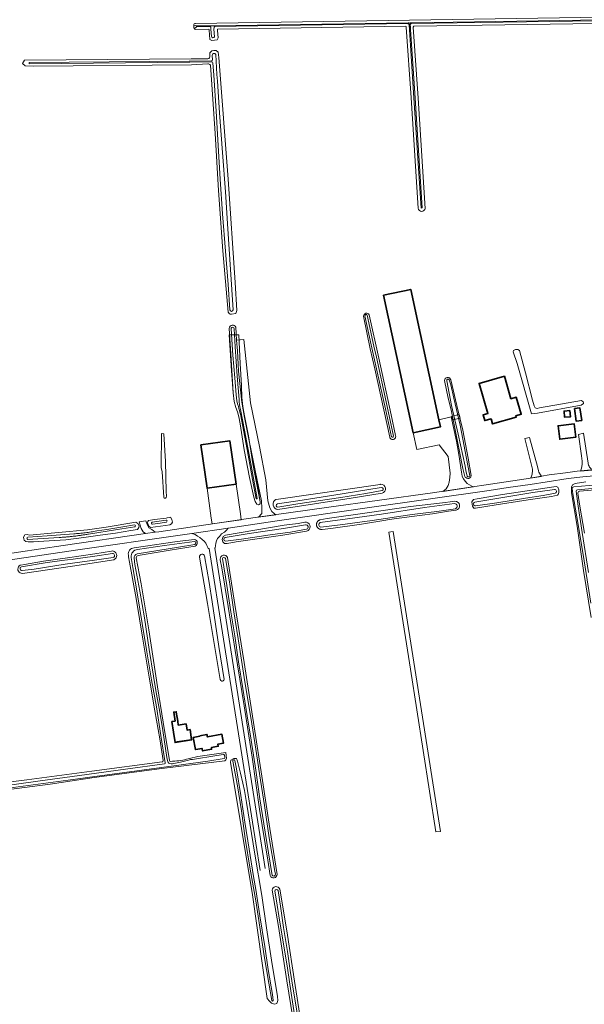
# Model space of a CAD drawing. Header units: metres. Extents: x 239845 to 242720, y 580286 to 584200.
# Tile 36 of 113: x 241191 to 241517, y 582290 to 582857. Entities that reach past the tile are written whole.
import ezdxf

# ---------------------------------------------------------------- set-up
doc = ezdxf.new("R2010")
doc.units = ezdxf.units.M
for name, color, linetype, lineweight in [('B-WE-GR-GRAS-GV', 60, 'Continuous', 13), ('B-WE-GR-GROENVOORZIENING-GV', 80, 'Continuous', 18), ('B-WE-KW-CONSTRUCTIELIJN-GV', 7, 'Continuous', 18), ('B-WE-OG-BEBOUWING-GV', 7, 'Continuous', 35), ('B-WE-OG-TERREIN-GV', 7, 'Continuous', 18), ('B-WE-OG-TERREIN_ERF-GV', 7, 'Continuous', 18), ('B-WE-OG-WATER_SLOOT-GV', 120, 'Continuous', 18), ('B-WE-VH-ONVERHARD-GV', 252, 'Continuous', 18), ('B-WE-VH-VERHARDING_HALFVERHARDING-GV', 252, 'Continuous', 18), ('B-WE-VH-VERHARDING_OPEN-GV', 252, 'Continuous', 18), ('Greppel-watergang-nieuw', 251, 'Continuous', 0)]:
    doc.layers.add(name, color=color, linetype=linetype, lineweight=lineweight)
doc.layers.add('GBKN', color=9, linetype='Continuous', lineweight=0, true_color=0x808080)

msp = doc.modelspace()

# ---------------------------------------------------------------- linework, layer by layer
at = {"layer": 'B-WE-GR-GRAS-GV', "flags": 128}
msp.add_lwpolyline([(241290.6, 582830.91), (241199.6, 582830.11), (241194.69, 582830.38), (241193.1, 582831.7), (241194.29, 582833.56), (241290.34, 582834.36)], dxfattribs=at)
msp.add_lwpolyline([(241290.6, 582830.91), (241199.6, 582830.11), (241194.69, 582830.38), (241193.1, 582831.7), (241194.29, 582833.56), (241290.34, 582834.36)], dxfattribs=at)
at = {"layer": 'B-WE-GR-GROENVOORZIENING-GV', "flags": 128}
for points in [[(241301.44, 582830.74), (241302.2, 582819.54), (241304.09, 582791.42), (241306.11, 582758.47), (241308.57, 582723.77), (241311.67, 582688.34), (241312.45, 582687.39), (241312.82, 582687.18), (241313.62, 582687.19), (241316, 582687.66), (241316.63, 582689.41), (241315.68, 582705.44), (241311.55, 582764.97), (241306.32, 582835.14), (241305.84, 582838.31), (241304.73, 582839.11), (241303.3, 582839.11), (241302.29, 582838.93), (241301.79, 582838.57), (241301.38, 582838.26, 0.223436), (241300.99, 582837.5), (241301.13, 582835.47)], [(241302.66, 582833.85), (241302.48, 582836.38, -0.902015), (241304.45, 582836.8), (241305.19, 582825.42), (241305.41, 582821.56), (241306.74, 582803.34), (241308.37, 582780.49), (241310.01, 582757.71), (241311.44, 582736.39), (241313.08, 582712.91), (241314.58, 582689.69, -0.870157), (241312.6, 582689.76), (241311.64, 582704.27), (241310.05, 582723.53), (241308.45, 582745.11), (241307.11, 582764.97), (241305.89, 582784.38), (241304.82, 582804.19), (241303.31, 582824.98), (241302.79, 582832.1)], [(241520.72, 582520.78), (241516.72, 582545.08), (241513.33, 582565.98), (241510.35, 582583.78), (241509.91, 582586.72, -0.396038), (241510.83, 582587.71), (241537.31, 582590.04)], [(241534.16, 582588), (241513.05, 582586.05, 0.377334), (241512.23, 582585.16), (241513.31, 582576.64), (241515.69, 582561.39), (241519.22, 582538.34)], [(241517.01, 582561.09), (241514.4, 582576.68), (241513.25, 582584.16, -0.469375), (241514.26, 582585.28), (241535.98, 582587.14)], [(241178.44, 582414.86), (241201.92, 582418.08), (241225.9, 582421.3), (241252.41, 582425.04), (241274.87, 582428.16, 0.376782), (241275.4, 582428.76), (241272.91, 582444.4), (241270.27, 582460.92), (241267.44, 582476.61), (241264.77, 582492.64), (241262.16, 582508.93), (241259.34, 582525.5), (241256.61, 582541.2), (241255.73, 582547.07, -0.411344), (241259.39, 582551.69), (241274.93, 582553.92), (241292.25, 582556.24, -0.756547), (241292.46, 582554.51), (241282.97, 582552.94), (241259.24, 582549.21, 0.330885), (241257.46, 582546.54), (241257.93, 582543.08), (241260.8, 582527.61), (241263.36, 582512.28), (241266.16, 582493.99), (241268.56, 582478.69), (241270.22, 582469.26), (241272.14, 582459.12), (241274.07, 582447.26), (241276.38, 582431.78), (241276.81, 582429.31, 0.195257), (241277.37, 582428.44, 0.136478), (241280.4, 582428.32), (241284.09, 582429.12), (241288.77, 582430.26, -0.043786), (241291.02, 582430.69), (241305.03, 582432.83), (241308.96, 582433.41, -0.42526), (241309.56, 582433.02), (241309.74, 582431.66, -0.373766), (241309.41, 582431.28), (241300.01, 582429.68), (241280.3, 582426.89), (241258.96, 582424.15), (241234.76, 582420.85), (241219.49, 582418.64), (241153.02, 582409.87)], [(241179.23, 582412.52), (241209.12, 582416.49), (241234.49, 582420.16), (241273.47, 582425.38), (241309.65, 582429.85), (241310.38, 582430.43), (241310.73, 582431.21), (241310.31, 582434.56), (241294.18, 582432.35, 0.021738), (241287.7, 582430.78, -0.055872), (241278.48, 582429.55, -0.289413), (241277.86, 582430.02), (241274.21, 582452.12), (241270.86, 582472.42), (241265.94, 582505.25), (241261.43, 582531.8), (241258.63, 582546.89, -0.351505), (241259.75, 582548.11), (241278.3, 582551.16), (241292.67, 582553.64, 0.322776), (241293.85, 582555.58, 0.353368), (241292.18, 582557.36), (241282.24, 582556.18), (241257.46, 582552.56, 0.47332), (241254.13, 582548.27), (241254.28, 582547.44), (241254.86, 582544.32), (241258.61, 582523.31), (241262.38, 582499.93), (241266.12, 582478.07), (241269.43, 582458.71), (241272.34, 582442.52), (241274.11, 582430.03, -0.479049), (241273.51, 582429.31), (241232.98, 582423.91), (241195.66, 582418.9), (241164.45, 582415.02)], [(241349.91, 582283.48), (241347.91, 582295.96), (241345.88, 582310.38), (241343.61, 582324.31), (241341.4, 582336.87), (241339.22, 582350.25), (241338.52, 582354.81, -0.812697), (241340.43, 582355.03), (241342.06, 582344.76), (241343.62, 582333.71), (241345.84, 582319.97), (241347.45, 582308.98), (241349.23, 582297.16), (241351.32, 582284.58)]]:
    msp.add_lwpolyline(points, format="xyb", dxfattribs=at)
for points in [[(241392.83, 582686.9, 0.766237), (241389.66, 582686.12), (241393.47, 582667.18), (241396.17, 582655.75), (241404.73, 582616.35, 1.03749), (241408.1, 582617.33), (241405.66, 582629.15), (241398.5, 582661.83)], [(241391.84, 582686.61), (241395.6, 582668.87), (241397.05, 582662.51), (241402.63, 582636.74), (241406.98, 582616.88, -0.654072), (241405.8, 582616.61), (241402.27, 582632.7), (241397.58, 582654.1), (241394.06, 582669.48), (241390.48, 582686.19, -0.94337)], [(241317.66, 582654.37), (241316.93, 582666.1), (241316.51, 582672.17), (241315.97, 582679.83, 0.320026), (241314.02, 582680.98, 0.392674), (241312.23, 582679.01), (241313.12, 582664.38), (241314.49, 582641.86), (241315.18, 582636.98), (241316.06, 582633.53), (241317.02, 582630.88), (241317.8, 582628.02), (241318.46, 582624.12), (241320.93, 582609.07), (241323.97, 582593.08), (241326.37, 582581.86), (241327.27, 582579.23), (241328.22, 582577.66), (241329.19, 582577.33), (241330.04, 582577.91), (241330.16, 582578.37), (241330.05, 582579.17), (241327.39, 582596.21), (241321.04, 582627.69), (241319.52, 582636.58)], [(241313.36, 582678.73, -1.010782), (241315.1, 582678.86), (241315.76, 582668.36), (241316.82, 582651.6), (241317.94, 582638.15, 0.03844), (241318.7, 582632.34), (241321.09, 582620.46), (241324.91, 582599.95), (241328.36, 582580.96, -0.795622), (241327.87, 582580.9), (241325.73, 582592.04), (241322.58, 582609.19), (241319.95, 582623.48), (241318.68, 582629.64, 0.017063), (241317.51, 582633.98, -0.051931), (241316.2, 582640.81), (241315.52, 582650.49), (241314.37, 582663.6)], [(241436.31, 582648.97), (241436.44, 582648.01), (241438.2, 582639.7), (241440.31, 582631.14), (241444.98, 582608.04), (241446.79, 582598.36), (241447.59, 582595.32), (241448.1, 582593.72, 0.101911), (241448.54, 582593.08, 0.360021), (241450.98, 582592.89, 0.210134), (241451.78, 582594.22), (241449.98, 582604.2), (241446.94, 582620.42), (241443.5, 582634.58), (241439.93, 582649.49, 0.83772)], [(241437.57, 582648.86, -0.842024), (241439.07, 582649.32), (241439.92, 582646.5), (241441.65, 582638.77), (241445.26, 582623.2), (241449.78, 582600.05), (241450.92, 582594.16, -0.775389), (241449.35, 582593.97), (241448.53, 582597.19), (241448.17, 582599.61), (241444.11, 582618.04), (241440.43, 582634.6)], [(241400.34, 582584.07, 0.935974), (241399.5, 582589.19), (241399.25, 582589.16), (241340.57, 582580.6), (241339.2, 582580.4, 0.789815), (241340.33, 582574.71), (241382.45, 582581.15)], [(241400.44, 582585.59), (241390.92, 582583.99), (241376.62, 582581.66), (241370.05, 582580.69), (241351.83, 582577.85), (241340.32, 582576.02, -0.879777), (241340.01, 582577.99), (241354.2, 582580.14), (241377.35, 582583.66), (241399.9, 582587.26, -0.971483)], [(241453.85, 582578.96), (241468.8, 582581.47), (241487.29, 582584.39), (241499.68, 582586.19, -0.911208), (241500.11, 582584.01), (241493.27, 582582.66), (241482.91, 582581.15), (241466.5, 582578.58), (241454.27, 582576.73, -0.927181)], [(241364.48, 582568.65), (241364.32, 582568.59), (241364.15, 582568.52), (241364, 582568.44), (241363.85, 582568.35), (241363.7, 582568.26), (241363.56, 582568.15), (241363.43, 582568.04), (241363.3, 582567.91), (241363.19, 582567.78), (241363.08, 582567.64), (241362.98, 582567.5), (241362.89, 582567.35), (241362.81, 582567.19), (241362.74, 582567.03), (241362.68, 582566.87), (241362.62, 582566.7), (241362.59, 582566.53), (241362.56, 582566.36), (241362.54, 582566.18), (241362.53, 582566.01), (241362.54, 582565.83), (241362.55, 582565.66), (241362.58, 582565.49), (241362.61, 582565.31), (241362.66, 582565.15), (241362.72, 582564.98), (241362.79, 582564.82), (241362.87, 582564.66), (241362.96, 582564.51), (241363.05, 582564.36), (241363.16, 582564.23), (241363.27, 582564.09), (241363.4, 582563.97), (241363.53, 582563.85), (241363.67, 582563.74), (241363.81, 582563.64), (241363.96, 582563.55), (241364.12, 582563.47), (241364.28, 582563.4), (241364.44, 582563.34), (241364.52, 582563.32), (241364.61, 582563.29), (241364.78, 582563.25), (241364.95, 582563.22), (241365.13, 582563.21), (241365.3, 582563.2), (241365.48, 582563.2), (241365.65, 582563.22), (241365.83, 582563.24), (241370.77, 582563.8), (241388.53, 582566.32), (241402.49, 582568.53), (241404.5, 582568.82), (241417.43, 582570.7), (241429.36, 582572.26), (241438.66, 582573.7), (241442.98, 582574.2, 0.917554), (241442.32, 582579.43), (241441.07, 582579.36), (241435.23, 582578.61), (241416.79, 582576.36), (241391.67, 582572.82), (241368.76, 582569.42)], [(241416.35, 582571.6), (241394.68, 582568.38), (241376.25, 582565.92), (241365.14, 582564.56, -0.854427), (241364.72, 582567.11), (241380.43, 582569.23), (241399.98, 582572.01), (241424.81, 582575.74), (241442.05, 582578.05, -0.923829), (241442.62, 582575.15), (241431.94, 582573.58), (241420.74, 582572.12)], [(241196.13, 582558.78), (241207.4, 582559.45), (241222.62, 582560.62), (241223.45, 582560.69), (241224.29, 582560.76), (241225.12, 582560.83), (241225.95, 582560.91), (241226.79, 582561), (241227.62, 582561.09), (241228.45, 582561.19), (241229.28, 582561.29), (241230.11, 582561.4), (241230.94, 582561.52), (241231.77, 582561.63), (241232.59, 582561.76), (241233.42, 582561.89), (241234.25, 582562.03), (241235.07, 582562.17), (241235.89, 582562.31), (241241.62, 582563.2), (241251.01, 582564.65), (241257.6, 582565.78, -0.86167), (241257.84, 582564.72), (241247.94, 582563.06), (241231.2, 582560.51), (241230.68, 582560.42), (241230.15, 582560.33), (241229.63, 582560.24), (241229.11, 582560.15), (241228.58, 582560.07), (241228.05, 582559.99), (241227.53, 582559.91), (241227, 582559.83), (241226.47, 582559.75), (241225.95, 582559.68), (241225.42, 582559.61), (241224.89, 582559.54), (241224.36, 582559.47), (241223.84, 582559.4), (241223.31, 582559.34), (241222.78, 582559.28), (241222.25, 582559.22), (241221.72, 582559.16), (241221.19, 582559.1), (241220.66, 582559.05), (241220.13, 582559), (241219.6, 582558.95), (241219.07, 582558.9), (241218.54, 582558.85), (241218.01, 582558.81), (241217.48, 582558.77), (241216.95, 582558.73), (241216.42, 582558.69), (241215.89, 582558.65), (241215.36, 582558.62), (241214.83, 582558.59), (241214.3, 582558.56), (241201.86, 582557.68), (241196.11, 582557.45, -0.74921)], [(241272.4, 582566.86), (241268.04, 582566.18, -0.890638), (241267.83, 582567.29), (241275.85, 582568.56, -0.910967), (241276.03, 582567.44)], [(241356.85, 582562.21, 0.093761), (241357.73, 582562.62, 0.763126), (241355.98, 582567.35), (241355.73, 582567.33), (241352.02, 582566.67), (241343.89, 582565.74), (241326.92, 582562.72), (241310.11, 582559.97), (241308.67, 582559.06), (241308.16, 582557.45), (241308.15, 582557.4), (241308.14, 582557.38), (241308.53, 582556.08), (241309.6, 582555.04), (241311.05, 582555.02), (241316.26, 582556.12), (241343.09, 582559.81)], [(241356.13, 582565.88, -0.922396), (241356.84, 582563.3), (241347.58, 582561.7), (241340.01, 582560.65), (241335.76, 582560.17), (241319.32, 582557.64), (241310.09, 582556.35, -0.78101), (241309.93, 582558.63), (241323.71, 582560.77), (241343.61, 582563.68)], [(241245.69, 582545.74, 0.104296), (241246.6, 582546.3, 0.622862), (241245.2, 582550.77), (241244.33, 582550.72), (241234.8, 582549.16), (241219.11, 582546.91), (241205.16, 582544.84), (241194.34, 582543.02), (241192.06, 582542.66, 0.023324), (241191.85, 582542.57, 0.62616), (241191.77, 582538.13, 0.134382), (241193.05, 582537.87), (241221.88, 582542.09)], [(241193, 582539.46, -0.940318), (241192.54, 582541.72), (241206.24, 582543.89), (241215.8, 582545.26), (241222.25, 582546.01), (241234.87, 582547.77), (241244.92, 582549.31, -0.924939), (241245.41, 582547.08), (241234.68, 582545.56), (241217.73, 582543.11), (241199.74, 582540.25)], [(241335.82, 582363.68, 0.772807), (241339.95, 582364.39), (241335.61, 582390.78), (241331.08, 582421.01), (241326.61, 582449.37), (241320.77, 582486.52), (241315.45, 582520.01), (241311.33, 582546.93, 0.865446), (241307.05, 582546.01), (241307.06, 582545.69), (241307.95, 582541.07), (241311.7, 582518.79), (241315.77, 582493.41), (241320.89, 582461.45), (241325.54, 582431.93), (241329.69, 582401.9), (241334.43, 582372.64)], [(241338.9, 582364.57, -0.842074), (241336.94, 582364.04), (241336.14, 582368.46), (241335.82, 582370.88), (241332.9, 582388.67), (241329.91, 582407.98), (241327.5, 582424.56), (241324.86, 582441.68), (241322.62, 582455.77), (241320, 582471.56), (241317.68, 582486.92), (241315.43, 582501.94), (241313.17, 582515.79), (241310.95, 582530.85), (241308.35, 582546.35, -0.858856), (241310.01, 582546.42), (241312.38, 582533.01), (241314.93, 582515.71), (241318.11, 582495.4), (241321.3, 582475.46), (241324.76, 582454.74), (241327.51, 582436.57), (241330.32, 582418.61), (241332.49, 582404.06), (241335.25, 582385.47), (241338.6, 582366.26)], [(241337.67, 582291.78, -0.826442), (241336.81, 582291.73), (241335.02, 582301.78), (241332.48, 582317.57), (241329.93, 582334), (241327.53, 582349.09), (241324.28, 582367.42), (241321.39, 582385.17), (241319.26, 582401.03), (241317.01, 582415.48), (241314.24, 582429.73, -0.752126), (241315.56, 582430.08), (241316.5, 582425.17), (241318.97, 582409.89), (241321.29, 582394.58), (241323.73, 582378.91), (241326.2, 582363.26), (241327.59, 582355.77), (241329.92, 582340.58), (241332.76, 582322.79), (241334.71, 582309.58), (241337.16, 582295.18)], [(241365.51, 582184.89), (241367.71, 582185.2), (241368.18, 582185.67), (241366.14, 582199.54), (241360.08, 582237.78), (241355, 582269.85), (241350.28, 582300.33), (241345.48, 582331.82), (241341.42, 582355.87, 0.805743), (241336.99, 582355.28), (241340.7, 582334.32), (241345.44, 582303.05), (241350, 582274.56), (241354.08, 582249.74), (241358.94, 582220.96), (241363.07, 582194.2), (241364.25, 582185.69)]]:
    msp.add_lwpolyline(points, format="xyb", close=True, dxfattribs=at)
for points in [[(241501.37, 582582.87), (241501.9, 582583.4), (241502.29, 582584.57), (241502.27, 582585.64), (241502.27, 582586.06), (241501.71, 582587.48), (241500.73, 582587.85), (241497.92, 582587.59), (241484.02, 582585.49), (241469.8, 582583.26), (241455.23, 582580.84), (241453.01, 582580.36), (241452.16, 582579.11), (241452.27, 582577.69), (241452.43, 582576.54), (241453.21, 582575.51), (241454.19, 582575.5), (241466.1, 582577.39), (241484.53, 582580.22), (241497.92, 582582.15), (241501.37, 582582.87), (241501.37, 582582.87)], [(241278.97, 582566.36), (241279.48, 582567.44), (241279.19, 582568.98), (241278.48, 582570.17), (241277.81, 582570.1), (241276.49, 582569.79), (241275.9, 582569.71), (241269.26, 582568.83), (241265.76, 582568.37), (241265.27, 582567.72), (241265.16, 582567.06), (241265.96, 582565.01), (241266.81, 582564.29), (241275.48, 582565.52), (241277.93, 582565.87), (241278.97, 582566.36), (241278.97, 582566.36)], [(241258.42, 582567.41), (241241.28, 582564.46), (241230.59, 582562.88), (241197.21, 582559.9), (241195.82, 582560.35), (241194.46, 582560.08), (241193.77, 582558.78), (241193.97, 582557.74), (241194.1, 582557.07), (241195.02, 582556.21), (241196.4, 582556.01), (241199.52, 582556.09), (241208.47, 582556.66), (241218.03, 582557.23), (241228.45, 582558.53), (241237.82, 582559.97), (241246.64, 582561.13), (241255.46, 582562.55), (241259.37, 582563.16), (241260.1, 582564.3), (241260.27, 582565.23), (241259.55, 582566.59), (241258.42, 582567.41), (241258.42, 582567.41)], [(241334.14, 582292.87), (241335.39, 582291.43), (241336.68, 582290.26), (241337.16, 582290.08), (241338.33, 582289.63), (241339.76, 582290.03), (241340.3, 582291.74), (241340.13, 582293.98), (241336.67, 582315), (241333.77, 582333.63), (241330.98, 582352.3), (241327.08, 582376.05), (241324.05, 582393.99), (241322.2, 582405.82), (241321.1, 582412.72), (241320.03, 582417), (241318.75, 582422.69), (241317.1, 582429.63), (241316.49, 582431.16), (241314.96, 582431.22), (241314.88, 582431.23), (241313.26, 582430.22), (241312.96, 582429.05), (241325.66, 582352.72), (241334.14, 582292.87), (241334.14, 582292.87)]]:
    msp.add_lwpolyline(points, close=True, dxfattribs=at)
msp.add_lwpolyline([(241517.71, 582590.62), (241511.67, 582589.67), (241510.09, 582588.81), (241509.57, 582587.5), (241509.49, 582586.79), (241509.49, 582586.63), (241509.52, 582585.64), (241509.48, 582584.21), (241512.79, 582564.98), (241516.5, 582539.44), (241520.86, 582512.46)], dxfattribs=at)
at = {"layer": 'B-WE-KW-CONSTRUCTIELIJN-GV', "flags": 128}
msp.add_lwpolyline([(241440.36, 582628.34), (241440.87, 582626.27), (241445.33, 582627.36), (241444.82, 582629.43), (241440.36, 582628.34), (241440.36, 582628.34)], close=True, dxfattribs=at)
at = {"layer": 'B-WE-OG-BEBOUWING-GV', "flags": 128}
for points in [[(241418.31, 582618.87), (241434.01, 582622.27), (241433.12, 582626.39), (241416.84, 582701.49), (241401.2, 582698.1), (241418.31, 582618.87), (241418.31, 582618.87)], [(241463.23, 582626.91), (241464.04, 582624.02), (241477.71, 582627.96), (241477.5, 582628.67), (241480.54, 582629.55), (241477.69, 582639.39), (241474.64, 582638.5), (241470.87, 582651.46), (241456.23, 582647.29), (241461.3, 582630.05), (241458.56, 582629.32), (241459.48, 582625.87), (241463.23, 582626.91), (241463.23, 582626.91)], [(241515.45, 582626.02), (241514.41, 582633.26), (241511.26, 582632.81), (241512.29, 582625.57), (241515.45, 582626.02), (241515.45, 582626.02)], [(241508.85, 582628.07), (241508.55, 582631.68), (241505.21, 582631.4), (241505.51, 582627.79), (241508.85, 582628.07), (241508.85, 582628.07)], [(241502.77, 582615.19), (241512.01, 582616.37), (241511.01, 582624.1), (241501.76, 582622.9), (241502.77, 582615.19), (241502.77, 582615.19)], [(241299.53, 582586.9), (241316.19, 582589.28), (241312.56, 582614.27), (241295.93, 582611.92), (241299.53, 582586.9), (241299.53, 582586.9)], [(241287.39, 582451.14), (241282.88, 582450.45), (241282.54, 582452.65), (241281.73, 582457.86), (241281.68, 582458.17), (241280.27, 582457.95), (241281.08, 582452.71), (241279.19, 582452.42), (241280.12, 582446.37), (241281.04, 582440.41), (241290.6, 582441.89), (241289.68, 582447.84), (241287.95, 582447.58), (241287.39, 582451.14), (241287.39, 582451.14)], [(241295.22, 582444.27), (241295.26, 582444.05), (241291.52, 582443.31), (241292.75, 582436.3), (241296.61, 582436.99), (241296.87, 582435.54), (241302.13, 582436.51), (241301.95, 582437.52), (241305.93, 582438.23), (241305.7, 582439.52), (241309.01, 582440.11), (241308.06, 582445.15), (241299.72, 582443.59), (241299.44, 582445.07), (241295.22, 582444.27), (241295.22, 582444.27)]]:
    msp.add_lwpolyline(points, close=True, dxfattribs=at)
at = {"layer": 'B-WE-OG-TERREIN-GV', "flags": 128}
msp.add_lwpolyline([(241405.47, 582561.81), (241406.81, 582562.02), (241419.18, 582482.99), (241433.98, 582389.1), (241431.39, 582388.97), (241416.65, 582482.67), (241404.23, 582561.61), (241405.47, 582561.81), (241405.47, 582561.81)], close=True, dxfattribs=at)
at = {"layer": 'B-WE-OG-TERREIN_ERF-GV', "flags": 128}
for points in [[(241463.23, 582626.91), (241459.48, 582625.87), (241458.56, 582629.32), (241461.3, 582630.05), (241456.23, 582647.29), (241470.87, 582651.46), (241474.64, 582638.5), (241477.69, 582639.39), (241480.54, 582629.55), (241477.5, 582628.67), (241477.71, 582627.96), (241464.04, 582624.02), (241463.23, 582626.91), (241463.23, 582626.91)], [(241515.45, 582626.02), (241512.29, 582625.57), (241511.26, 582632.81), (241514.41, 582633.26), (241515.45, 582626.02), (241515.45, 582626.02)], [(241508.85, 582628.07), (241505.51, 582627.79), (241505.21, 582631.4), (241508.55, 582631.68), (241508.85, 582628.07), (241508.85, 582628.07)], [(241502.77, 582615.19), (241501.76, 582622.9), (241511.01, 582624.1), (241512.01, 582616.37), (241502.77, 582615.19), (241502.77, 582615.19)], [(241287.39, 582451.14), (241287.95, 582447.58), (241289.68, 582447.84), (241290.6, 582441.89), (241281.04, 582440.41), (241280.12, 582446.37), (241279.19, 582452.42), (241281.08, 582452.71), (241280.27, 582457.95), (241281.68, 582458.17), (241281.73, 582457.86), (241282.54, 582452.65), (241282.88, 582450.45), (241287.39, 582451.14), (241287.39, 582451.14)], [(241295.22, 582444.27), (241299.44, 582445.07), (241299.72, 582443.59), (241308.06, 582445.15), (241309.01, 582440.11), (241305.7, 582439.52), (241305.93, 582438.23), (241301.95, 582437.52), (241302.13, 582436.51), (241296.87, 582435.54), (241296.61, 582436.99), (241292.75, 582436.3), (241291.52, 582443.31), (241295.26, 582444.05), (241295.22, 582444.27), (241295.22, 582444.27)]]:
    msp.add_lwpolyline(points, close=True, dxfattribs=at)
at = {"layer": 'B-WE-OG-WATER_SLOOT-GV', "flags": 128}
for points in [[(241406.98, 582616.88), (241402.63, 582636.74), (241397.05, 582662.51), (241395.6, 582668.87), (241391.84, 582686.61, 0.94337), (241390.48, 582686.19), (241394.06, 582669.48), (241397.58, 582654.1), (241402.27, 582632.7), (241405.8, 582616.61, 0.654072)], [(241313.36, 582678.73), (241314.37, 582663.6), (241315.52, 582650.49), (241316.2, 582640.81, 0.051931), (241317.51, 582633.98, -0.017063), (241318.68, 582629.64), (241319.95, 582623.48), (241322.58, 582609.19), (241325.73, 582592.04), (241327.87, 582580.9, 0.795622), (241328.36, 582580.96), (241324.91, 582599.95), (241321.09, 582620.46), (241318.7, 582632.34, -0.03844), (241317.94, 582638.15), (241316.82, 582651.6), (241315.76, 582668.36), (241315.1, 582678.86, 1.010782)], [(241439.07, 582649.32, 0.842024), (241437.57, 582648.86), (241440.43, 582634.6), (241444.11, 582618.04), (241448.17, 582599.61), (241448.53, 582597.19), (241449.35, 582593.97, 0.775389), (241450.92, 582594.16), (241449.78, 582600.05), (241445.26, 582623.2), (241441.65, 582638.77), (241439.92, 582646.5)], [(241400.44, 582585.59, 0.971483), (241399.9, 582587.26), (241377.35, 582583.66), (241354.2, 582580.14), (241340.01, 582577.99, 0.879777), (241340.32, 582576.02), (241351.83, 582577.85), (241370.05, 582580.69), (241376.62, 582581.66), (241390.92, 582583.99)], [(241499.68, 582586.19), (241487.29, 582584.39), (241468.8, 582581.47), (241453.85, 582578.96, 0.927181), (241454.27, 582576.73), (241466.5, 582578.58), (241482.91, 582581.15), (241493.27, 582582.66), (241500.11, 582584.01, 0.911208)], [(241365.14, 582564.56), (241376.25, 582565.92), (241394.68, 582568.38), (241416.35, 582571.6), (241420.74, 582572.12), (241431.94, 582573.58), (241442.62, 582575.15, 0.923829), (241442.05, 582578.05), (241424.81, 582575.74), (241399.98, 582572.01), (241380.43, 582569.23), (241364.72, 582567.11, 0.854427)], [(241196.13, 582558.78, 0.74921), (241196.11, 582557.45), (241201.86, 582557.68), (241214.3, 582558.56), (241214.83, 582558.59), (241215.36, 582558.62), (241215.89, 582558.65), (241216.42, 582558.69), (241216.95, 582558.73), (241217.48, 582558.77), (241218.01, 582558.81), (241218.54, 582558.85), (241219.07, 582558.9), (241219.6, 582558.95), (241220.13, 582559), (241220.66, 582559.05), (241221.19, 582559.1), (241221.72, 582559.16), (241222.25, 582559.22), (241222.78, 582559.28), (241223.31, 582559.34), (241223.84, 582559.4), (241224.36, 582559.47), (241224.89, 582559.54), (241225.42, 582559.61), (241225.95, 582559.68), (241226.47, 582559.75), (241227, 582559.83), (241227.53, 582559.91), (241228.05, 582559.99), (241228.58, 582560.07), (241229.11, 582560.15), (241229.63, 582560.24), (241230.15, 582560.33), (241230.68, 582560.42), (241231.2, 582560.51), (241247.94, 582563.06), (241257.84, 582564.72, 0.86167), (241257.6, 582565.78), (241251.01, 582564.65), (241241.62, 582563.2), (241235.89, 582562.31), (241235.07, 582562.17), (241234.25, 582562.03), (241233.42, 582561.89), (241232.59, 582561.76), (241231.77, 582561.63), (241230.94, 582561.52), (241230.11, 582561.4), (241229.28, 582561.29), (241228.45, 582561.19), (241227.62, 582561.09), (241226.79, 582561), (241225.95, 582560.91), (241225.12, 582560.83), (241224.29, 582560.76), (241223.45, 582560.69), (241222.62, 582560.62), (241207.4, 582559.45)], [(241275.85, 582568.56), (241267.83, 582567.29, 0.890638), (241268.04, 582566.18), (241272.4, 582566.86), (241276.03, 582567.44, 0.910967)], [(241309.93, 582558.63, 0.78101), (241310.09, 582556.35), (241319.32, 582557.64), (241335.76, 582560.17), (241340.01, 582560.65), (241347.58, 582561.7), (241356.84, 582563.3, 0.922396), (241356.13, 582565.88), (241343.61, 582563.68), (241323.71, 582560.77)], [(241244.92, 582549.31), (241234.87, 582547.77), (241222.25, 582546.01), (241215.8, 582545.26), (241206.24, 582543.89), (241192.54, 582541.72, 0.940318), (241193, 582539.46), (241199.74, 582540.25), (241217.73, 582543.11), (241234.68, 582545.56), (241245.41, 582547.08, 0.924939)], [(241307.01, 582476.69, 0.330227), (241307.97, 582475.72, 0.417842), (241309.29, 582476.7), (241306.27, 582495.8), (241302.35, 582521.5), (241300.61, 582532.53), (241297.95, 582547.94, 0.366257), (241296.46, 582549, 0.453372), (241295.2, 582547.28), (241299.71, 582520.56), (241303.98, 582495.1)], [(241338.9, 582364.57), (241338.6, 582366.26), (241335.25, 582385.47), (241332.49, 582404.06), (241330.32, 582418.61), (241327.51, 582436.57), (241324.76, 582454.74), (241321.3, 582475.46), (241318.11, 582495.4), (241314.93, 582515.71), (241312.38, 582533.01), (241310.01, 582546.42, 0.858856), (241308.35, 582546.35), (241310.95, 582530.85), (241313.17, 582515.79), (241315.43, 582501.94), (241317.68, 582486.92), (241320, 582471.56), (241322.62, 582455.77), (241324.86, 582441.68), (241327.5, 582424.56), (241329.91, 582407.98), (241332.9, 582388.67), (241335.82, 582370.88), (241336.14, 582368.46), (241336.94, 582364.04, 0.842074)], [(241315.56, 582430.08, 0.752126), (241314.24, 582429.73), (241317.01, 582415.48), (241319.26, 582401.03), (241321.39, 582385.17), (241324.28, 582367.42), (241327.53, 582349.09), (241329.93, 582334), (241332.48, 582317.57), (241335.02, 582301.78), (241336.81, 582291.73, 0.826442), (241337.67, 582291.78), (241337.16, 582295.18), (241334.71, 582309.58), (241332.76, 582322.79), (241329.92, 582340.58), (241327.59, 582355.77), (241326.2, 582363.26), (241323.73, 582378.91), (241321.29, 582394.58), (241318.97, 582409.89), (241316.5, 582425.17)]]:
    msp.add_lwpolyline(points, format="xyb", close=True, dxfattribs=at)
for points in [[(241479.59, 582666.22), (241478.59, 582666.94), (241477.22, 582666.79), (241476.09, 582666.32), (241475.87, 582665.52), (241478.29, 582658.9), (241486.55, 582629.73), (241489.92, 582630.2), (241515.01, 582634.89), (241516.5, 582635.68), (241516.41, 582636.18), (241516.33, 582636.67), (241515.22, 582637.58), (241491.11, 582633.18), (241489.7, 582632.96), (241488.64, 582633.19), (241488.01, 582634.44), (241487.08, 582637.61), (241483.04, 582653.36), (241479.59, 582666.22), (241479.59, 582666.22)], [(241274.53, 582581.85), (241274.83, 582581.22), (241275.43, 582581.23), (241275.89, 582581.55), (241276.08, 582582.38), (241275.88, 582585.06), (241275.51, 582602.4), (241274.59, 582618.37), (241273.27, 582618.42), (241273.11, 582598.79), (241273.54, 582596.34), (241274.53, 582581.85), (241274.53, 582581.85)], [(241405.47, 582561.81), (241404.23, 582561.61), (241416.65, 582482.67), (241431.39, 582388.97), (241433.98, 582389.1), (241419.18, 582482.99), (241406.81, 582562.02), (241405.47, 582561.81), (241405.47, 582561.81)]]:
    msp.add_lwpolyline(points, close=True, dxfattribs=at)
for points in [[(241537.31, 582590.04), (241510.83, 582587.71, 0.396038), (241509.91, 582586.72), (241510.35, 582583.78), (241513.33, 582565.98), (241516.72, 582545.08), (241520.72, 582520.78)], [(241519.22, 582538.34), (241515.69, 582561.39), (241513.31, 582576.64), (241512.23, 582585.16, -0.377334), (241513.05, 582586.05), (241534.16, 582588)], [(241153.02, 582409.87), (241219.49, 582418.64), (241234.76, 582420.85), (241258.96, 582424.15), (241280.3, 582426.89), (241300.01, 582429.68), (241309.41, 582431.28, 0.373766), (241309.74, 582431.66), (241309.56, 582433.02, 0.42526), (241308.96, 582433.41), (241305.03, 582432.83), (241291.02, 582430.69, 0.043786), (241288.77, 582430.26), (241284.09, 582429.12), (241280.4, 582428.32, -0.136478), (241277.37, 582428.44, -0.195257), (241276.81, 582429.31), (241276.38, 582431.78), (241274.07, 582447.26), (241272.14, 582459.12), (241270.22, 582469.26), (241268.56, 582478.69), (241266.16, 582493.99), (241263.36, 582512.28), (241260.8, 582527.61), (241257.93, 582543.08), (241257.46, 582546.54, -0.330885), (241259.24, 582549.21), (241282.97, 582552.94), (241292.46, 582554.51, 0.756547), (241292.25, 582556.24), (241274.93, 582553.92), (241259.39, 582551.69, 0.411344), (241255.73, 582547.07), (241256.61, 582541.2), (241259.34, 582525.5), (241262.16, 582508.93), (241264.77, 582492.64), (241267.44, 582476.61), (241270.27, 582460.92), (241272.91, 582444.4), (241275.4, 582428.76, -0.376782), (241274.87, 582428.16), (241252.41, 582425.04), (241225.9, 582421.3), (241201.92, 582418.08), (241178.44, 582414.86)], [(241351.32, 582284.58), (241349.23, 582297.16), (241347.45, 582308.98), (241345.84, 582319.97), (241343.62, 582333.71), (241342.06, 582344.76), (241340.43, 582355.03, 0.812697), (241338.52, 582354.81), (241339.22, 582350.25), (241341.4, 582336.87), (241343.61, 582324.31), (241345.88, 582310.38), (241347.91, 582295.96), (241349.91, 582283.48)]]:
    msp.add_lwpolyline(points, format="xyb", dxfattribs=at)
at = {"layer": 'B-WE-VH-ONVERHARD-GV', "flags": 128}
for points in [[(241339.18, 582571.67), (241338.09, 582572.29), (241336.74, 582573.51), (241335.66, 582575.69), (241334.47, 582579.71), (241333.3, 582591.78), (241329.65, 582610.98), (241324.57, 582636.07), (241320.76, 582672.58), (241316.51, 582672.17), (241316.93, 582666.1), (241317.66, 582654.37), (241319.52, 582636.58), (241321.04, 582627.69), (241327.39, 582596.21), (241330.78, 582579.66), (241331.12, 582575.54), (241331.09, 582573.96), (241331.07, 582572.45), (241329.21, 582570.28), (241339.18, 582571.67), (241339.18, 582571.67)], [(241302.35, 582566.35), (241319.14, 582568.81), (241318.67, 582572.12), (241316.19, 582589.28), (241299.53, 582586.9), (241301.9, 582569.64), (241302.35, 582566.35), (241302.35, 582566.35)]]:
    msp.add_lwpolyline(points, close=True, dxfattribs=at)
for points in [[(241269.63, 582561.56), (241267.65, 582563.11), (241266.01, 582564.07), (241265.03, 582565.95), (241264.23, 582568.17), (241260.27, 582567.65), (241260.83, 582565.61), (241261.49, 582563.79), (241262.68, 582561.9), (241264.07, 582560.77)], [(241269.62, 582561.56), (241264.07, 582560.77)]]:
    msp.add_lwpolyline(points, dxfattribs=at)
at = {"layer": 'B-WE-VH-VERHARDING_HALFVERHARDING-GV', "flags": 128}
msp.add_lwpolyline([(241453.06, 582587.8), (241452.03, 582588.21), (241450.73, 582588.91), (241449.47, 582589.72), (241448.31, 582590.93), (241447.24, 582592.3), (241446.59, 582593.7), (241446.57, 582593.83), (241446.16, 582596.21), (241444.6, 582606.36), (241443.15, 582614.09), (241440.1, 582628.1), (241433.12, 582626.39), (241434.01, 582622.27), (241418.31, 582618.87), (241420.39, 582609.19), (241433.27, 582611.91), (241438.49, 582605.23), (241439.49, 582595.53), (241439.32, 582593.04), (241439.32, 582593.04), (241439.06, 582590.47), (241438.44, 582588.43), (241437.25, 582586.54), (241435.43, 582585.14), (241453.06, 582587.8), (241453.06, 582587.8)], close=True, dxfattribs=at)
at = {"layer": 'B-WE-VH-VERHARDING_OPEN-GV', "flags": 128}
for points in [[(241492.31, 582593.71), (241491.58, 582594.56), (241490.7, 582596.23), (241490.53, 582596.96), (241489.97, 582599.41), (241485.34, 582616.21), (241482.68, 582615.57), (241487.04, 582597.85), (241487.01, 582597.16), (241486.93, 582595.13), (241486.5, 582593.89), (241485.99, 582593), (241485.76, 582592.77), (241492.31, 582593.71), (241492.31, 582593.71)], [(241519.05, 582601.44), (241516.48, 582618.61), (241513.54, 582617.96), (241515.35, 582605.66), (241515.64, 582602.62), (241515.59, 582600.81), (241515.45, 582599.41), (241515.45, 582599.38), (241515.19, 582598.44), (241515.08, 582598.01), (241514.65, 582596.84), (241521.32, 582597.4), (241520.76, 582598.06), (241519.98, 582599.09), (241519.64, 582599.69), (241519.38, 582600.17), (241519.09, 582601.19), (241519.05, 582601.44), (241519.05, 582601.44)]]:
    msp.add_lwpolyline(points, close=True, dxfattribs=at)
at = {"layer": 'GBKN'}
for p, q in [((241291.86, 582853.71), (241293.37, 582853.33)), ((241292.06, 582851.75), (241293.37, 582852.83))]:
    msp.add_line(p, q, dxfattribs=at)
at = {"layer": 'GBKN', "flags": 128}
for points in [[(241300.76, 582850.96, 0.399742), (241300.25, 582851.43), (241292.9, 582851.32, -0.414214), (241291.88, 582852.31), (241291.86, 582853.81, -0.414214), (241292.84, 582854.82), (241527.15, 582858.33), (241700.58, 582866.98), (241860.8, 582874.97)], [(241293.37, 582853.33), (241301.54, 582853.45, -0.023947), (241301.59, 582853.45), (241302.56, 582853.37, 0.048151), (241302.66, 582853.37), (241303.61, 582853.48, -0.024177), (241303.66, 582853.48), (241415.42, 582855.15, -0.144369), (241415.7, 582855.08, 0.144369), (241415.97, 582855), (241416.37, 582855.01, 0.144369), (241416.64, 582855.09, -0.144369), (241416.91, 582855.18), (241527.04, 582856.82, -0.155732)], [(241415.95, 582852.7), (241415.86, 582854.08, 0.19203), (241415.7, 582854.41), (241415.58, 582854.52, 0.19203), (241415.23, 582854.65), (241303.99, 582852.99, 0.205374), (241303.77, 582852.89), (241303.73, 582852.85, 0.205374), (241303.6, 582852.48), (241303.44, 582851.47)], [(241527.58, 582854.39), (241527.5, 582855.72, 0.198002), (241527.34, 582856.07), (241527.17, 582856.22, 0.19106), (241526.82, 582856.35), (241523.31, 582856.27), (241417.13, 582854.68, 0.205822), (241416.77, 582854.52), (241416.74, 582854.48, 0.205822), (241416.6, 582854.11), (241416.7, 582852.7)], [(241526.1, 582854.34, 0.403726), (241525.59, 582854.81), (241523.33, 582854.77), (241418.83, 582853.21, 0.429853), (241418.34, 582852.67)], [(241301.63, 582851.44), (241301.73, 582852.43, 0.192467), (241301.57, 582852.77), (241301.52, 582852.81, 0.192467), (241301.17, 582852.95), (241293.37, 582852.83), (241293.37, 582853.33)], [(241303.44, 582851.47), (241303.7, 582847.12, -0.818249), (241302, 582847.32), (241301.63, 582851.44)], [(241414.31, 582852.66, 0.398764), (241413.81, 582853.13), (241305.47, 582851.51)], [(241417.09, 582811.82), (241421.16, 582748.26, 0.864567), (241425.2, 582748.18), (241421.13, 582811.74)]]:
    msp.add_lwpolyline(points, format="xyb", dxfattribs=at)
for points in [[(241418.73, 582811.93), (241415.86, 582854.08)], [(241419.5, 582811.66), (241416.6, 582854.11)], [(241300.76, 582850.96), (241301.14, 582845.5), (241302.32, 582844.89), (241305.36, 582845.3), (241305.84, 582846.41), (241305.47, 582850.69), (241305.47, 582851.51)], [(241417.09, 582811.82), (241414.31, 582852.66)], [(241418.34, 582852.67), (241421.13, 582811.74)], [(241289.62, 582832.38), (241289.62, 582832.38), (241196.96, 582831.47), (241196.95, 582832.22), (241289.23, 582833.12)], [(241419.5, 582811.66), (241423.54, 582748.42), (241422.79, 582748.37), (241418.73, 582811.93)], [(241401.2, 582698.1), (241416.84, 582701.49)], [(241416.84, 582701.49), (241434.01, 582622.27)], [(241418.31, 582618.87), (241401.2, 582698.1)], [(241313.48, 582654.58), (241312.15, 582675.38)], [(241312.15, 582675.38), (241317.75, 582675.3)], [(241312.15, 582675.38), (241317.75, 582675.3)], [(241313.48, 582654.58), (241312.15, 582675.38)], [(241317.75, 582675.3), (241318.59, 582658.88)], [(241317.75, 582675.3), (241318.59, 582658.88)], [(241478.29, 582658.9), (241475.87, 582665.52)], [(241479.59, 582666.22), (241483.04, 582653.36)], [(241318.59, 582658.88), (241319.27, 582646.13)], [(241318.59, 582658.88), (241319.27, 582646.13)], [(241486.55, 582629.73), (241478.29, 582658.9)], [(241314.49, 582641.86), (241313.48, 582654.58)], [(241314.49, 582641.86), (241313.48, 582654.58)], [(241470.87, 582651.46), (241456.23, 582647.29)], [(241474.64, 582638.5), (241470.87, 582651.46)], [(241483.04, 582653.36), (241487.08, 582637.61)], [(241319.27, 582646.13), (241319.6, 582639.13)], [(241319.27, 582646.13), (241319.6, 582639.13)], [(241456.23, 582647.29), (241461.3, 582630.05)], [(241315.18, 582636.98), (241314.49, 582641.86)], [(241315.18, 582636.98), (241314.49, 582641.86)], [(241319.6, 582639.13), (241320.16, 582633.96)], [(241319.6, 582639.13), (241320.16, 582633.96)], [(241474.64, 582638.5), (241477.69, 582639.39)], [(241477.69, 582639.39), (241480.54, 582629.55)], [(241316.06, 582633.53), (241315.18, 582636.98)], [(241316.06, 582633.53), (241315.18, 582636.98)], [(241317.02, 582630.88), (241316.06, 582633.53)], [(241317.02, 582630.88), (241316.06, 582633.53)], [(241320.16, 582633.96), (241321, 582628.56)], [(241320.16, 582633.96), (241321, 582628.56)], [(241487.08, 582637.61), (241488.01, 582634.44)], [(241515.01, 582634.89), (241489.92, 582630.2)], [(241317.8, 582628.02), (241317.02, 582630.88)], [(241317.8, 582628.02), (241317.02, 582630.88)], [(241318.46, 582624.12), (241317.8, 582628.02)], [(241318.46, 582624.12), (241317.8, 582628.02)], [(241321, 582628.56), (241323.3, 582617.12)], [(241321, 582628.56), (241323.3, 582617.12)], [(241461.3, 582630.05), (241458.56, 582629.32)], [(241458.56, 582629.32), (241459.48, 582625.87)], [(241459.48, 582625.87), (241463.23, 582626.91)], [(241463.23, 582626.91), (241464.04, 582624.02)], [(241464.04, 582624.02), (241477.71, 582627.96)], [(241480.54, 582629.55), (241477.5, 582628.67)], [(241477.5, 582628.67), (241477.71, 582627.96)], [(241477.71, 582627.96), (241477.71, 582627.96)], [(241320.93, 582609.07), (241318.46, 582624.12)], [(241320.93, 582609.07), (241318.46, 582624.12)], [(241434.01, 582622.27), (241418.31, 582618.87)], [(241511.01, 582624.1), (241501.76, 582622.9)], [(241501.76, 582622.9), (241502.77, 582615.19)], [(241512.01, 582616.37), (241511.01, 582624.1)], [(241323.3, 582617.12), (241325.85, 582601.06)], [(241323.3, 582617.12), (241325.85, 582601.06)], [(241502.77, 582615.19), (241512.01, 582616.37)], [(241295.93, 582611.92), (241312.56, 582614.27)], [(241295.93, 582611.92), (241299.53, 582586.9)], [(241312.56, 582614.27), (241316.19, 582589.28)], [(241323.97, 582593.08), (241320.93, 582609.07)], [(241323.97, 582593.08), (241320.93, 582609.07)], [(241325.85, 582601.06), (241330.05, 582579.17)], [(241325.85, 582601.06), (241330.05, 582579.17)], [(241326.37, 582581.86), (241323.97, 582593.08)], [(241326.37, 582581.86), (241323.97, 582593.08)], [(241483.35, 582592.36), (241496.61, 582594.66)], [(241496.61, 582594.66), (241506.04, 582595.78)], [(241506.04, 582595.78), (241512.82, 582596.8)], [(241507.58, 582592.46), (241516.11, 582593.51)], [(241512.82, 582596.8), (241520.75, 582597.55)], [(241516.11, 582593.51), (241526.63, 582594.45)], [(241316.19, 582589.28), (241299.53, 582586.9)], [(241429.42, 582584.24), (241483.35, 582592.36)], [(241462.08, 582585.6), (241472.93, 582587.28)], [(241472.93, 582587.28), (241485.71, 582589.18)], [(241484.02, 582585.49), (241497.92, 582587.59)], [(241485.71, 582589.18), (241495.4, 582590.6)], [(241495.4, 582590.6), (241507.58, 582592.46)], [(241497.92, 582587.59), (241500.73, 582587.85)], [(241500.73, 582587.85), (241501.71, 582587.48)], [(241501.71, 582587.48), (241502.27, 582586.06)], [(241327.27, 582579.23), (241326.37, 582581.86)], [(241327.27, 582579.23), (241326.37, 582581.86)], [(241368.3, 582575.74), (241429.42, 582584.24)], [(241393.05, 582575.81), (241462.08, 582585.6)], [(241455.23, 582580.84), (241469.8, 582583.26)], [(241469.8, 582583.26), (241484.02, 582585.49)], [(241497.92, 582582.15), (241484.53, 582580.22)], [(241501.37, 582582.87), (241497.92, 582582.15)], [(241501.9, 582583.4), (241501.37, 582582.87)], [(241502.29, 582584.57), (241501.9, 582583.4)], [(241502.27, 582586.06), (241502.29, 582584.57)], [(241327.25, 582570), (241368.3, 582575.74)], [(241328.22, 582577.66), (241327.27, 582579.23)], [(241328.22, 582577.66), (241327.27, 582579.23)], [(241329.19, 582577.33), (241328.22, 582577.66)], [(241329.19, 582577.33), (241328.22, 582577.66)], [(241330.04, 582577.91), (241329.19, 582577.33)], [(241330.04, 582577.91), (241329.19, 582577.33)], [(241330.16, 582578.37), (241330.04, 582577.91)], [(241330.16, 582578.37), (241330.04, 582577.91)], [(241330.05, 582579.17), (241330.16, 582578.37)], [(241330.05, 582579.17), (241330.16, 582578.37)], [(241338.61, 582567.97), (241393.05, 582575.81)], [(241452.16, 582579.11), (241453.01, 582580.36)], [(241452.27, 582577.69), (241452.16, 582579.11)], [(241452.43, 582576.54), (241452.27, 582577.69)], [(241453.21, 582575.51), (241452.43, 582576.54)], [(241453.01, 582580.36), (241455.23, 582580.84)], [(241466.1, 582577.39), (241454.19, 582575.5)], [(241484.53, 582580.22), (241466.1, 582577.39)], [(241271.69, 582561.86), (241327.25, 582570)], [(241454.19, 582575.5), (241453.21, 582575.51)], [(241311.71, 582563.96), (241338.61, 582567.97)], [(241216.47, 582553.98), (241264.07, 582560.77)], [(241225.01, 582551.34), (241284.07, 582559.85)], [(241269.62, 582561.56), (241271.69, 582561.86)], [(241284.07, 582559.85), (241290.71, 582560.84)], [(241290.71, 582560.84), (241311.71, 582563.96)], [(241290.71, 582560.84), (241292.54, 582560.2)], [(241292.54, 582560.2), (241293.93, 582559.37)], [(241293.93, 582559.37), (241295.28, 582558.56)], [(241305.58, 582557.88), (241306.57, 582559.21)], [(241306.57, 582559.21), (241307.83, 582560.63)], [(241307.83, 582560.63), (241309.45, 582561.69)], [(241309.45, 582561.69), (241310.66, 582562.71)], [(241310.66, 582562.71), (241311.71, 582563.96)], [(241177.68, 582548.14), (241216.47, 582553.98)], [(241295.28, 582558.56), (241296.65, 582557.42)], [(241296.65, 582557.42), (241297.83, 582556.37)], [(241297.83, 582556.37), (241298.68, 582555.24)], [(241298.68, 582555.24), (241299.37, 582553.87)], [(241299.37, 582553.87), (241299.89, 582552.7)], [(241304.23, 582552.61), (241304.25, 582553.7)], [(241304.25, 582553.7), (241304.48, 582555.28)], [(241304.48, 582555.28), (241304.87, 582556.64)], [(241304.87, 582556.64), (241305.58, 582557.88)], [(241158.64, 582541.56), (241225.01, 582551.34)], [(241299.89, 582552.7), (241300.12, 582552.14)], [(241300.12, 582552.14), (241300.6, 582552.21)], [(241300.6, 582552.21), (241308.94, 582500)], [(241303.9, 582552.48), (241304.23, 582552.61)], [(241312.15, 582500), (241303.9, 582552.48)], [(241308.94, 582500), (241320.17, 582429.75)], [(241316.6, 582471.71), (241312.15, 582500)], [(241332.94, 582367.85), (241316.6, 582471.71)], [(241280.12, 582446.04), (241280.86, 582440.81)], [(241290.37, 582442.22), (241289.65, 582447.39)], [(241308.06, 582445.15), (241299.72, 582443.59)], [(241309.01, 582440.11), (241308.06, 582445.15)], [(241280.86, 582440.81), (241290.37, 582442.22)], [(241295.26, 582444.05), (241291.52, 582443.31)], [(241291.52, 582443.31), (241292.75, 582436.3)], [(241299.44, 582445.07), (241295.22, 582444.27)], [(241295.22, 582444.27), (241295.26, 582444.05)], [(241299.72, 582443.59), (241299.44, 582445.07)], [(241305.7, 582439.52), (241309.01, 582440.11)], [(241305.93, 582438.23), (241305.7, 582439.52)], [(241292.75, 582436.3), (241296.61, 582436.99)], [(241296.61, 582436.99), (241296.87, 582435.54)], [(241296.87, 582435.54), (241302.13, 582436.51)], [(241301.95, 582437.52), (241305.93, 582438.23)], [(241302.13, 582436.51), (241301.95, 582437.52)], [(241320.17, 582429.75), (241330.12, 582366.71)]]:
    msp.add_lwpolyline(points, dxfattribs=at)
at = {"layer": 'Greppel-watergang-nieuw'}
for points in [[(241289.23, 582833.12), (241302.15, 582833.31, 0.403061), (241302.66, 582833.85)], [(241302.79, 582832.1, 0.348969), (241302.25, 582832.57), (241289.24, 582832.37)], [(241301.13, 582835.47, -0.380468), (241299.43, 582834.29), (241290.34, 582834.36)], [(241301.44, 582830.74, 0.238124), (241299.83, 582831.54), (241290.6, 582830.91)]]:
    msp.add_lwpolyline(points, format="xyb", dxfattribs=at)

doc.saveas('drawing.dxf')
